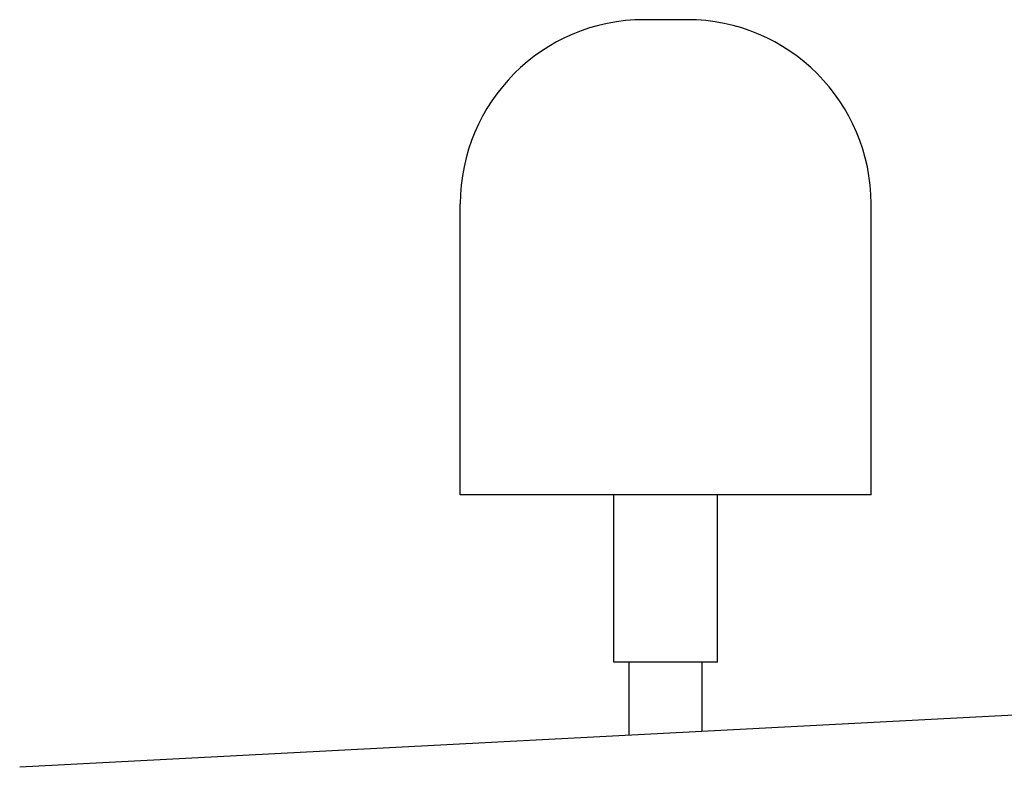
# Model space of a CAD drawing. Extents: x 1292 to 96515, y -55444 to 58338.
# Tile 28 of 80: x 16353 to 16676, y -51943 to -51698. Entities that reach past the tile are written whole.
import ezdxf

# ---------------------------------------------------------------- set-up
doc = ezdxf.new("R2010")
doc.units = 0
doc.layers.get('0').update_dxf_attribs({"linetype": 'CONTINUOUS'})

msp = doc.modelspace()

# ---------------------------------------------------------------- linework, layer by layer
at = {"color": 104, "linetype": 'Continuous'}
for p, q in [((16571.89, -51697.77), (16557.89, -51697.77)), ((16497.39, -51853.87), (16497.39, -51758.27)), ((16632.39, -51853.87), (16632.39, -51758.27)), ((16597.25, -51853.87), (16497.39, -51853.87)), ((16547.89, -51908.87), (16547.89, -51853.87)), ((16581.89, -51908.87), (16581.89, -51853.87)), ((16632.39, -51853.87), (16597.25, -51853.87)), ((17741.29, -51870.57), (16352.59, -51943.37)), ((16564.89, -51908.87), (16547.89, -51908.87)), ((16552.89, -51932.87), (16552.89, -51908.87)), ((16581.89, -51908.87), (16564.89, -51908.87)), ((16576.89, -51931.61), (16576.89, -51908.87))]:
    msp.add_line(p, q, dxfattribs=at)
for centre, start, end in [((16557.89, -51758.27), 90, 180), ((16571.89, -51758.27), 0, 90)]:
    msp.add_arc(centre, 60.5, start, end, dxfattribs=at)

doc.saveas('drawing.dxf')
